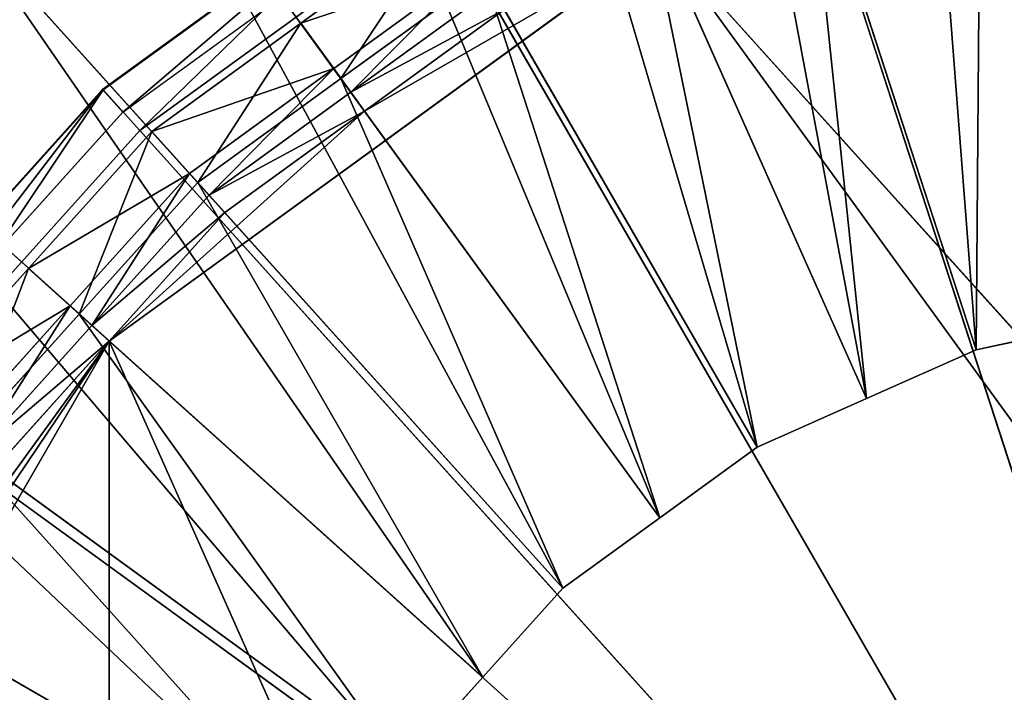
# Model space of a CAD drawing. Extents: x 0 to 22.9, y 0 to 20.5.
# Tile 215 of 233: x 16.177 to 17.229, y 15.761 to 16.48. Entities that reach past the tile are written whole.
import ezdxf

# ---------------------------------------------------------------- set-up
doc = ezdxf.new("R2010")
doc.units = 0
doc.header["$MEASUREMENT"] = 0
doc.layers.get('0').update_dxf_attribs({"color": 13, "linetype": 'CONTINUOUS'})
for name, color, linetype in [('CAST_IRON_-_PLATES_4', 27, 'CONTINUOUS'), ('GALVANIZED_METAL', 252, 'CONTINUOUS'), ('STAINLESS_STEEL', 251, 'CONTINUOUS')]:
    doc.layers.add(name, color=color, linetype=linetype)

# ---------------------------------------------------------------- blocks, each defined once
blk = doc.blocks.new('NGM5458UC_TRADECAD_DXF')
at = {"layer": 'CAST_IRON_-_PLATES_4', "color": 0}
for p, q in [((16.9906, 16.7571, 3.2708), (17.5786, 14.9475, 3.2708)), ((16.9906, 16.7571, 3.2708), (17.5786, 14.9475, 3.2708)), ((16.5977, 16.6465, 3.1492), (16.2659, 16.4054, 3.1492)), ((16.5977, 16.6465, 3.1492), (16.2659, 16.4054, 3.1492)), ((16.598, 16.646, 3.21), (16.2663, 16.405, 3.21)), ((16.598, 16.646, 3.21), (16.2663, 16.405, 3.21)), ((16.2876, 16.3813, 3.1492), (16.6139, 16.6184, 3.1492)), ((16.3055, 16.3615, 3.2708), (16.6273, 16.5953, 3.2708)), ((16.3055, 16.3615, 3.2708), (16.6273, 16.5953, 3.2708)), ((16.6273, 16.5953, 3.2708), (17.5786, 14.9475, 3.2708)), ((16.6273, 16.5953, 3.2708), (17.5786, 14.9475, 3.2708)), ((16.2659, 16.4054, 3.1492), (15.9915, 16.1006, 3.1492)), ((16.2659, 16.4054, 3.1492), (15.9915, 16.1006, 3.1492)), ((16.2663, 16.405, 3.21), (15.9919, 16.1003, 3.21)), ((16.2663, 16.405, 3.21), (15.9919, 16.1003, 3.21)), ((16.2876, 16.3813, 3.1492), (16.2659, 16.4054, 3.1492)), ((16.2876, 16.3813, 3.1492), (16.2659, 16.4054, 3.1492)), ((16.2659, 16.4054, 3.1492), (16.2663, 16.405, 3.21)), ((16.2659, 16.4054, 3.1492), (16.2663, 16.405, 3.21)), ((16.2663, 16.405, 3.21), (16.3055, 16.3615, 3.2708)), ((16.2663, 16.405, 3.21), (16.3055, 16.3615, 3.2708)), ((16.0177, 16.0816, 3.1492), (16.2876, 16.3813, 3.1492)), ((16.0393, 16.0659, 3.2708), (16.3055, 16.3615, 3.2708)), ((16.0393, 16.0659, 3.2708), (16.3055, 16.3615, 3.2708)), ((16.3055, 16.3615, 3.2708), (17.5786, 14.9475, 3.2708)), ((16.3055, 16.3615, 3.2708), (17.5786, 14.9475, 3.2708)), ((16.0393, 16.0659, 3.2708), (17.5786, 14.9475, 3.2708)), ((16.0393, 16.0659, 3.2708), (17.5786, 14.9475, 3.2708))]:
    blk.add_line(p, q, dxfattribs=at)
at = {"layer": 'STAINLESS_STEEL', "color": 0}
for p, q in [((17.1989, 16.1275, 2.3976), (16.9003, 17.0464, 2.3976)), ((17.1989, 16.1275, 2.3976), (16.9003, 17.0464, 2.3976)), ((17.0819, 16.0754, 2.3976), (16.691, 16.9532, 2.3976)), ((17.0819, 16.0754, 2.3976), (16.691, 16.9532, 2.3976)), ((16.9649, 16.0233, 2.3976), (16.4818, 16.86, 2.3976)), ((16.9649, 16.0233, 2.3976), (16.4818, 16.86, 2.3976)), ((16.8612, 15.948, 2.3976), (16.2964, 16.7254, 2.3976)), ((16.8612, 15.948, 2.3976), (16.2964, 16.7254, 2.3976)), ((17.0187, 16.6821, 2.5488), (17.1989, 16.1275, 2.5309)), ((17.0187, 16.6821, 2.5488), (17.1989, 16.1275, 2.5309)), ((16.846, 16.6052, 2.5488), (17.0819, 16.0754, 2.5309)), ((16.846, 16.6052, 2.5488), (17.0819, 16.0754, 2.5309)), ((16.7576, 15.8727, 2.3976), (16.1111, 16.5907, 2.3976)), ((16.7576, 15.8727, 2.3976), (16.1111, 16.5907, 2.3976)), ((16.4775, 16.4761, 2.6043), (16.6367, 16.5918, 2.6043)), ((16.4775, 16.4761, 2.6043), (16.6367, 16.5918, 2.6043)), ((16.8635, 16.5658, 3.143), (16.2729, 16.1367, 3.143)), ((16.8635, 16.5658, 3.143), (16.2729, 16.1367, 3.143)), ((19.0979, 14.0842, 3.143), (16.8635, 16.5658, 3.143)), ((19.0979, 14.0842, 3.143), (16.8635, 16.5658, 3.143)), ((16.5127, 16.4277, 2.9088), (16.6668, 16.5396, 2.9088)), ((16.5127, 16.4277, 2.9088), (16.6668, 16.5396, 2.9088)), ((16.5204, 16.4172, 2.5488), (16.6733, 16.5283, 2.5488)), ((16.5204, 16.4172, 2.5488), (16.6733, 16.5283, 2.5488)), ((16.6733, 16.5283, 2.5488), (16.9649, 16.0233, 2.5309)), ((16.6733, 16.5283, 2.5488), (16.9649, 16.0233, 2.5309)), ((16.6824, 16.5125, 2.9088), (16.531, 16.4025, 2.9088)), ((16.6824, 16.5125, 2.9088), (16.531, 16.4025, 2.9088)), ((16.6824, 16.5125, 2.9767), (16.531, 16.4025, 2.9767)), ((16.6824, 16.5125, 2.9767), (16.531, 16.4025, 2.9767)), ((16.695, 16.4908, 3.143), (16.5457, 16.3823, 3.143)), ((16.695, 16.4908, 3.143), (16.5457, 16.3823, 3.143)), ((16.3184, 16.3605, 2.6043), (16.4775, 16.4761, 2.6043)), ((16.3184, 16.3605, 2.6043), (16.4775, 16.4761, 2.6043)), ((16.4775, 16.4761, 2.6043), (16.5127, 16.4277, 2.9088)), ((16.4775, 16.4761, 2.6043), (16.5127, 16.4277, 2.9088)), ((16.5204, 16.4172, 2.5488), (16.4775, 16.4761, 2.6043)), ((16.5204, 16.4172, 2.5488), (16.4775, 16.4761, 2.6043)), ((16.6719, 15.7775, 2.3976), (15.9578, 16.4205, 2.3976)), ((16.6719, 15.7775, 2.3976), (15.9578, 16.4205, 2.3976)), ((16.3587, 16.3158, 2.9088), (16.5127, 16.4277, 2.9088)), ((16.3587, 16.3158, 2.9088), (16.5127, 16.4277, 2.9088)), ((16.5127, 16.4277, 2.9088), (16.531, 16.4025, 2.9088)), ((16.5127, 16.4277, 2.9088), (16.531, 16.4025, 2.9088)), ((16.3674, 16.306, 2.5488), (16.5204, 16.4172, 2.5488)), ((16.3674, 16.306, 2.5488), (16.5204, 16.4172, 2.5488)), ((16.5204, 16.4172, 2.5488), (16.8612, 15.948, 2.5309)), ((16.5204, 16.4172, 2.5488), (16.8612, 15.948, 2.5309)), ((16.531, 16.4025, 2.9088), (16.3796, 16.2925, 2.9088)), ((16.531, 16.4025, 2.9088), (16.3796, 16.2925, 2.9088)), ((16.531, 16.4025, 2.9767), (16.3796, 16.2925, 2.9767)), ((16.531, 16.4025, 2.9767), (16.3796, 16.2925, 2.9767)), ((16.531, 16.4025, 2.9088), (16.531, 16.4025, 2.9767)), ((16.531, 16.4025, 2.9088), (16.531, 16.4025, 2.9767)), ((16.531, 16.4025, 2.9767), (16.5457, 16.3823, 3.143)), ((16.531, 16.4025, 2.9767), (16.5457, 16.3823, 3.143)), ((16.2729, 16.1367, 3.143), (16.5457, 16.3823, 3.143)), ((16.2729, 16.1367, 3.143), (16.5457, 16.3823, 3.143)), ((16.5457, 16.3823, 3.143), (16.3964, 16.2739, 3.143)), ((16.5457, 16.3823, 3.143), (16.3964, 16.2739, 3.143)), ((16.1868, 16.2143, 2.6043), (16.3184, 16.3605, 2.6043)), ((16.1868, 16.2143, 2.6043), (16.3184, 16.3605, 2.6043)), ((16.3184, 16.3605, 2.6043), (16.3587, 16.3158, 2.9088)), ((16.3184, 16.3605, 2.6043), (16.3587, 16.3158, 2.9088)), ((16.3674, 16.306, 2.5488), (16.3184, 16.3605, 2.6043)), ((16.3674, 16.306, 2.5488), (16.3184, 16.3605, 2.6043)), ((16.2313, 16.1743, 2.9088), (16.3587, 16.3158, 2.9088)), ((16.2313, 16.1743, 2.9088), (16.3587, 16.3158, 2.9088)), ((16.3587, 16.3158, 2.9088), (16.3796, 16.2925, 2.9088)), ((16.3587, 16.3158, 2.9088), (16.3796, 16.2925, 2.9088)), ((16.3674, 16.306, 2.5488), (16.2409, 16.1656, 2.5488)), ((16.3674, 16.306, 2.5488), (16.2409, 16.1656, 2.5488)), ((16.7576, 15.8727, 2.5309), (16.3674, 16.306, 2.5488)), ((16.7576, 15.8727, 2.5309), (16.3674, 16.306, 2.5488)), ((16.2544, 16.1534, 2.9088), (16.3796, 16.2925, 2.9088)), ((16.3796, 16.2925, 2.9767), (16.2544, 16.1534, 2.9767)), ((16.2544, 16.1534, 2.9088), (16.3796, 16.2925, 2.9088)), ((16.3796, 16.2925, 2.9767), (16.2544, 16.1534, 2.9767)), ((16.3796, 16.2925, 2.9088), (16.3796, 16.2925, 2.9767)), ((16.3796, 16.2925, 2.9088), (16.3796, 16.2925, 2.9767)), ((16.3796, 16.2925, 2.9767), (16.3964, 16.2739, 3.143)), ((16.3796, 16.2925, 2.9767), (16.3964, 16.2739, 3.143)), ((16.3964, 16.2739, 3.143), (16.2729, 16.1367, 3.143)), ((16.3964, 16.2739, 3.143), (16.2729, 16.1367, 3.143)), ((16.5862, 15.6823, 2.3976), (15.8045, 16.2502, 2.3976)), ((16.5862, 15.6823, 2.3976), (15.8045, 16.2502, 2.3976)), ((16.0551, 16.0682, 2.6043), (16.1868, 16.2143, 2.6043)), ((16.0551, 16.0682, 2.6043), (16.1868, 16.2143, 2.6043)), ((16.1868, 16.2143, 2.6043), (16.2313, 16.1743, 2.9088)), ((16.1868, 16.2143, 2.6043), (16.2313, 16.1743, 2.9088)), ((16.2409, 16.1656, 2.5488), (16.1868, 16.2143, 2.6043)), ((16.2409, 16.1656, 2.5488), (16.1868, 16.2143, 2.6043)), ((16.1038, 16.0328, 2.9088), (16.2313, 16.1743, 2.9088)), ((16.1038, 16.0328, 2.9088), (16.2313, 16.1743, 2.9088)), ((16.2409, 16.1656, 2.5488), (16.1144, 16.0251, 2.5488)), ((16.2409, 16.1656, 2.5488), (16.1144, 16.0251, 2.5488)), ((16.2313, 16.1743, 2.9088), (16.2544, 16.1534, 2.9088)), ((16.2313, 16.1743, 2.9088), (16.2544, 16.1534, 2.9088)), ((16.6719, 15.7775, 2.5309), (16.2409, 16.1656, 2.5488)), ((16.6719, 15.7775, 2.5309), (16.2409, 16.1656, 2.5488)), ((16.1292, 16.0143, 2.9088), (16.2544, 16.1534, 2.9088)), ((16.2544, 16.1534, 2.9767), (16.1292, 16.0143, 2.9767)), ((16.1292, 16.0143, 2.9088), (16.2544, 16.1534, 2.9088)), ((16.2544, 16.1534, 2.9767), (16.1292, 16.0143, 2.9767)), ((16.2544, 16.1534, 2.9088), (16.2544, 16.1534, 2.9767)), ((16.2544, 16.1534, 2.9088), (16.2544, 16.1534, 2.9767)), ((16.2544, 16.1534, 2.9767), (16.2729, 16.1367, 3.143)), ((16.2544, 16.1534, 2.9767), (16.2729, 16.1367, 3.143)), ((17.3242, 16.1541, 2.3976), (17.1989, 16.1275, 2.3976)), ((17.1989, 16.1275, 2.5309), (17.3242, 16.1541, 2.5309)), ((17.3242, 16.1541, 2.3976), (17.1989, 16.1275, 2.3976)), ((17.1989, 16.1275, 2.5309), (17.3242, 16.1541, 2.5309)), ((16.2729, 16.1367, 3.143), (15.9079, 15.5045, 3.143)), ((16.2729, 16.1367, 3.143), (15.9079, 15.5045, 3.143)), ((16.2729, 16.1367, 3.143), (16.0572, 15.8398, 3.143)), ((16.2729, 16.1367, 3.143), (16.0572, 15.8398, 3.143)), ((16.2729, 16.1367, 3.143), (16.1495, 15.9996, 3.143)), ((16.2729, 16.1367, 3.143), (16.1495, 15.9996, 3.143)), ((17.5776, 13.2065, 3.143), (16.2729, 16.1367, 3.143)), ((16.2729, 16.1367, 3.143), (18.8822, 13.7873, 3.143)), ((16.2729, 13.7873, 3.143), (16.2729, 16.1367, 3.143)), ((17.5776, 13.2065, 3.143), (16.2729, 16.1367, 3.143)), ((16.2729, 13.7873, 3.143), (16.2729, 16.1367, 3.143)), ((16.2729, 16.1367, 3.143), (18.8822, 13.7873, 3.143)), ((17.1989, 16.1275, 2.3976), (17.0819, 16.0754, 2.3976)), ((17.0819, 16.0754, 2.5309), (17.1989, 16.1275, 2.5309)), ((17.1989, 16.1275, 2.3976), (17.0819, 16.0754, 2.3976)), ((17.0819, 16.0754, 2.5309), (17.1989, 16.1275, 2.5309)), ((17.1989, 16.1275, 2.5309), (17.1989, 16.1275, 2.3976)), ((17.1989, 16.1275, 2.5309), (17.1989, 16.1275, 2.3976)), ((16.9649, 16.0233, 2.3976), (17.0819, 16.0754, 2.3976)), ((17.0819, 16.0754, 2.5309), (16.9649, 16.0233, 2.5309)), ((16.9649, 16.0233, 2.3976), (17.0819, 16.0754, 2.3976)), ((17.0819, 16.0754, 2.5309), (16.9649, 16.0233, 2.5309)), ((17.0819, 16.0754, 2.3976), (17.0819, 16.0754, 2.5309)), ((17.0819, 16.0754, 2.3976), (17.0819, 16.0754, 2.5309)), ((16.5221, 15.5714, 2.3976), (15.69, 16.0518, 2.3976)), ((16.5221, 15.5714, 2.3976), (15.69, 16.0518, 2.3976)), ((16.5862, 15.6823, 2.5309), (16.1144, 16.0251, 2.5488)), ((16.5862, 15.6823, 2.5309), (16.1144, 16.0251, 2.5488)), ((16.8612, 15.948, 2.3976), (16.9649, 16.0233, 2.3976)), ((16.9649, 16.0233, 2.5309), (16.8612, 15.948, 2.5309)), ((16.8612, 15.948, 2.3976), (16.9649, 16.0233, 2.3976)), ((16.9649, 16.0233, 2.5309), (16.8612, 15.948, 2.5309)), ((16.9649, 16.0233, 2.5309), (16.9649, 16.0233, 2.3976)), ((16.9649, 16.0233, 2.5309), (16.9649, 16.0233, 2.3976)), ((16.7576, 15.8727, 2.3976), (16.8612, 15.948, 2.3976)), ((16.8612, 15.948, 2.5309), (16.7576, 15.8727, 2.5309)), ((16.7576, 15.8727, 2.3976), (16.8612, 15.948, 2.3976)), ((16.8612, 15.948, 2.5309), (16.7576, 15.8727, 2.5309)), ((16.8612, 15.948, 2.5309), (16.8612, 15.948, 2.3976)), ((16.8612, 15.948, 2.5309), (16.8612, 15.948, 2.3976)), ((16.6719, 15.7775, 2.3976), (16.7576, 15.8727, 2.3976)), ((16.7576, 15.8727, 2.5309), (16.6719, 15.7775, 2.5309)), ((16.6719, 15.7775, 2.3976), (16.7576, 15.8727, 2.3976)), ((16.7576, 15.8727, 2.5309), (16.6719, 15.7775, 2.5309)), ((16.7576, 15.8727, 2.5309), (16.7576, 15.8727, 2.3976)), ((16.7576, 15.8727, 2.5309), (16.7576, 15.8727, 2.3976)), ((16.5221, 15.5714, 2.5309), (16.0199, 15.8613, 2.5488)), ((16.5221, 15.5714, 2.5309), (16.0199, 15.8613, 2.5488)), ((16.5862, 15.6823, 2.3976), (16.6719, 15.7775, 2.3976)), ((16.6719, 15.7775, 2.5309), (16.5862, 15.6823, 2.5309)), ((16.5862, 15.6823, 2.3976), (16.6719, 15.7775, 2.3976)), ((16.6719, 15.7775, 2.5309), (16.5862, 15.6823, 2.5309)), ((16.6719, 15.7775, 2.5309), (16.6719, 15.7775, 2.3976)), ((16.6719, 15.7775, 2.5309), (16.6719, 15.7775, 2.3976))]:
    blk.add_line(p, q, dxfattribs=at)
at = {"layer": 'CAST_IRON_-_PLATES_4', "color": 0}
mesh = blk.add_polyface(dxfattribs=at)
corners = [(17.5786, 14.9475, 3.2708), (16.9906, 16.7571, 3.2708), (17.3797, 16.8398, 3.2708)]
mesh.append_faces([[corners[k] for k in face] for face in [(0, 1, 2)]], dxfattribs={"color": 0})
mesh = blk.add_polyface(dxfattribs=at)
corners = [(17.5786, 14.9475, 3.2708), (16.6273, 16.5953, 3.2708), (16.9906, 16.7571, 3.2708)]
mesh.append_faces([[corners[k] for k in face] for face in [(0, 1, 2)]], dxfattribs={"color": 0})
mesh = blk.add_polyface(dxfattribs=at)
corners = [(16.2876, 16.3813, 3.1492), (16.5977, 16.6465, 3.1492), (16.2659, 16.4054, 3.1492), (16.6139, 16.6184, 3.1492)]
mesh.append_faces([[corners[k] for k in face] for face in [(0, 1, 2), (1, 0, 3)]], dxfattribs={"vtx0": -1, "color": 0})
mesh = blk.add_polyface(dxfattribs=at)
corners = [(16.598, 16.646, 3.21), (16.2659, 16.4054, 3.1492), (16.5977, 16.6465, 3.1492), (16.2663, 16.405, 3.21)]
mesh.append_faces([[corners[k] for k in face] for face in [(0, 1, 2), (1, 0, 3)]], dxfattribs={"vtx0": -1, "color": 0})
mesh = blk.add_polyface(dxfattribs=at)
corners = [(16.598, 16.646, 3.21), (16.3055, 16.3615, 3.2708), (16.2663, 16.405, 3.21), (16.6273, 16.5953, 3.2708)]
mesh.append_faces([[corners[k] for k in face] for face in [(0, 1, 2), (1, 0, 3)]], dxfattribs={"vtx0": -1, "color": 0})
mesh = blk.add_polyface(dxfattribs=at)
corners = [(17.5786, 14.9475, 3.2708), (16.3055, 16.3615, 3.2708), (16.6273, 16.5953, 3.2708)]
mesh.append_faces([[corners[k] for k in face] for face in [(0, 1, 2)]], dxfattribs={"color": 0})
mesh = blk.add_polyface(dxfattribs=at)
corners = [(16.0177, 16.0816, 3.1492), (16.2659, 16.4054, 3.1492), (15.9915, 16.1006, 3.1492), (16.2876, 16.3813, 3.1492)]
mesh.append_faces([[corners[k] for k in face] for face in [(0, 1, 2), (1, 0, 3)]], dxfattribs={"vtx0": -1, "color": 0})
mesh = blk.add_polyface(dxfattribs=at)
corners = [(15.9915, 16.1006, 3.1492), (16.2663, 16.405, 3.21), (15.9919, 16.1003, 3.21), (16.2659, 16.4054, 3.1492)]
mesh.append_faces([[corners[k] for k in face] for face in [(0, 1, 2), (1, 0, 3)]], dxfattribs={"vtx0": -1, "color": 0})
mesh = blk.add_polyface(dxfattribs=at)
corners = [(16.2663, 16.405, 3.21), (16.0393, 16.0659, 3.2708), (15.9919, 16.1003, 3.21), (16.3055, 16.3615, 3.2708)]
mesh.append_faces([[corners[k] for k in face] for face in [(0, 1, 2), (1, 0, 3)]], dxfattribs={"vtx0": -1, "color": 0})
mesh = blk.add_polyface(dxfattribs=at)
corners = [(17.5786, 14.9475, 3.2708), (16.0393, 16.0659, 3.2708), (16.3055, 16.3615, 3.2708)]
mesh.append_faces([[corners[k] for k in face] for face in [(0, 1, 2)]], dxfattribs={"color": 0})
mesh = blk.add_polyface(dxfattribs=at)
corners = [(17.5786, 14.9475, 3.2708), (15.8404, 15.7214, 3.2708), (16.0393, 16.0659, 3.2708)]
mesh.append_faces([[corners[k] for k in face] for face in [(0, 1, 2)]], dxfattribs={"color": 0})
at = {"layer": 'GALVANIZED_METAL', "color": 0}
mesh = blk.add_polyface(dxfattribs=at)
corners = [(22.2899, 0.579), (0.6671, 18.884), (0.6671, 0.9145), (22.2899, 18.884)]
mesh.append_faces([[corners[k] for k in face] for face in [(0, 1, 2), (1, 0, 3)]], dxfattribs={"vtx0": -1, "color": 0})
at = {"layer": 'STAINLESS_STEEL', "color": 0}
mesh = blk.add_polyface(dxfattribs=at)
corners = [(21.6292, 19.3988, 1.9807), (11.9903, 4.6529, 1.9807), (11.9903, 19.3993, 1.9807), (12.5652, 4.0947, 1.9807)]
mesh.append_faces([[corners[k] for k in face] for face in [(0, 1, 2), (1, 0, 3)]], dxfattribs={"vtx0": -1, "color": 0})
mesh = blk.add_polyface(dxfattribs=at)
corners = [(21.6292, 4.0947, 1.9807), (12.5652, 4.0947, 1.9807), (21.6292, 19.3988, 1.9807)]
mesh.append_faces([[corners[k] for k in face] for face in [(0, 1, 2)]], dxfattribs={"color": 0})
mesh = blk.add_polyface(dxfattribs=at)
corners = [(17.3485, 17.1416, 2.3976), (17.3242, 16.1541, 2.3976), (17.1244, 17.094, 2.3976), (17.4495, 16.1808, 2.3976)]
mesh.append_faces([[corners[k] for k in face] for face in [(0, 1, 2), (1, 0, 3)]], dxfattribs={"vtx0": -1, "color": 0})
mesh = blk.add_polyface(dxfattribs=at)
corners = [(17.1244, 17.094, 2.3976), (17.1989, 16.1275, 2.3976), (16.9003, 17.0464, 2.3976), (17.3242, 16.1541, 2.3976)]
mesh.append_faces([[corners[k] for k in face] for face in [(0, 1, 2), (1, 0, 3)]], dxfattribs={"vtx0": -1, "color": 0})
mesh = blk.add_polyface(dxfattribs=at)
corners = [(16.9003, 17.0464, 2.3976), (17.0819, 16.0754, 2.3976), (16.691, 16.9532, 2.3976), (17.1989, 16.1275, 2.3976)]
mesh.append_faces([[corners[k] for k in face] for face in [(0, 1, 2), (1, 0, 3)]], dxfattribs={"vtx0": -1, "color": 0})
mesh = blk.add_polyface(dxfattribs=at)
corners = [(16.691, 16.9532, 2.3976), (16.9649, 16.0233, 2.3976), (16.4818, 16.86, 2.3976), (17.0819, 16.0754, 2.3976)]
mesh.append_faces([[corners[k] for k in face] for face in [(0, 1, 2), (1, 0, 3)]], dxfattribs={"vtx0": -1, "color": 0})
mesh = blk.add_polyface(dxfattribs=at)
corners = [(16.4818, 16.86, 2.3976), (16.8612, 15.948, 2.3976), (16.2964, 16.7254, 2.3976), (16.9649, 16.0233, 2.3976)]
mesh.append_faces([[corners[k] for k in face] for face in [(0, 1, 2), (1, 0, 3)]], dxfattribs={"vtx0": -1, "color": 0})
mesh = blk.add_polyface(dxfattribs=at)
corners = [(17.3242, 16.1541, 2.5309), (17.3885, 16.7607, 2.5488), (17.2036, 16.7214, 2.5488), (17.4495, 16.1808, 2.5309)]
mesh.append_faces([[corners[k] for k in face] for face in [(0, 1, 2), (1, 0, 3)]], dxfattribs={"vtx0": -1, "color": 0})
mesh = blk.add_polyface(dxfattribs=at)
corners = [(16.2964, 16.7254, 2.3976), (16.7576, 15.8727, 2.3976), (16.1111, 16.5907, 2.3976), (16.8612, 15.948, 2.3976)]
mesh.append_faces([[corners[k] for k in face] for face in [(0, 1, 2), (1, 0, 3)]], dxfattribs={"vtx0": -1, "color": 0})
mesh = blk.add_polyface(dxfattribs=at)
corners = [(17.5776, 16.7176, 3.143), (19.0979, 14.0842, 3.143), (16.8635, 16.5658, 3.143), (18.2916, 16.5658, 3.143)]
mesh.append_faces([[corners[k] for k in face] for face in [(0, 1, 2), (1, 0, 3)]], dxfattribs={"vtx0": -1, "color": 0})
mesh = blk.add_polyface(dxfattribs=at)
corners = [(17.1989, 16.1275, 2.5309), (17.2036, 16.7214, 2.5488), (17.0187, 16.6821, 2.5488), (17.3242, 16.1541, 2.5309)]
mesh.append_faces([[corners[k] for k in face] for face in [(0, 1, 2), (1, 0, 3)]], dxfattribs={"vtx0": -1, "color": 0})
mesh = blk.add_polyface(dxfattribs=at)
corners = [(17.0819, 16.0754, 2.5309), (17.0187, 16.6821, 2.5488), (16.846, 16.6052, 2.5488), (17.1989, 16.1275, 2.5309)]
mesh.append_faces([[corners[k] for k in face] for face in [(0, 1, 2), (1, 0, 3)]], dxfattribs={"vtx0": -1, "color": 0})
mesh = blk.add_polyface(dxfattribs=at)
corners = [(16.9649, 16.0233, 2.5309), (16.846, 16.6052, 2.5488), (16.6733, 16.5283, 2.5488), (17.0819, 16.0754, 2.5309)]
mesh.append_faces([[corners[k] for k in face] for face in [(0, 1, 2), (1, 0, 3)]], dxfattribs={"vtx0": -1, "color": 0})
mesh = blk.add_polyface(dxfattribs=at)
corners = [(16.1111, 16.5907, 2.3976), (16.6719, 15.7775, 2.3976), (15.9578, 16.4205, 2.3976), (16.7576, 15.8727, 2.3976)]
mesh.append_faces([[corners[k] for k in face] for face in [(0, 1, 2), (1, 0, 3)]], dxfattribs={"vtx0": -1, "color": 0})
mesh = blk.add_polyface(dxfattribs=at)
corners = [(16.6668, 16.5396, 2.9088), (16.4775, 16.4761, 2.6043), (16.6367, 16.5918, 2.6043), (16.5127, 16.4277, 2.9088)]
mesh.append_faces([[corners[k] for k in face] for face in [(0, 1, 2), (1, 0, 3)]], dxfattribs={"vtx0": -1, "color": 0})
mesh = blk.add_polyface(dxfattribs=at)
corners = [(16.5204, 16.4172, 2.5488), (16.6367, 16.5918, 2.6043), (16.4775, 16.4761, 2.6043), (16.6733, 16.5283, 2.5488)]
mesh.append_faces([[corners[k] for k in face] for face in [(0, 1, 2), (1, 0, 3)]], dxfattribs={"vtx0": -1, "color": 0})
mesh = blk.add_polyface(dxfattribs=at)
corners = [(16.5457, 16.3823, 3.143), (16.8635, 16.5658, 3.143), (16.2729, 16.1367, 3.143), (16.695, 16.4908, 3.143)]
mesh.append_faces([[corners[k] for k in face] for face in [(0, 1, 2), (1, 0, 3)]], dxfattribs={"vtx0": -1, "color": 0})
mesh = blk.add_polyface(dxfattribs=at)
corners = [(16.8635, 16.5658, 3.143), (18.8822, 13.7873, 3.143), (16.2729, 16.1367, 3.143), (19.0979, 14.0842, 3.143)]
mesh.append_faces([[corners[k] for k in face] for face in [(0, 1, 2), (1, 0, 3)]], dxfattribs={"vtx0": -1, "color": 0})
mesh = blk.add_polyface(dxfattribs=at)
corners = [(16.6668, 16.5396, 2.9088), (16.531, 16.4025, 2.9088), (16.5127, 16.4277, 2.9088), (16.6824, 16.5125, 2.9088)]
mesh.append_faces([[corners[k] for k in face] for face in [(0, 1, 2), (1, 0, 3)]], dxfattribs={"vtx0": -1, "color": 0})
mesh = blk.add_polyface(dxfattribs=at)
corners = [(16.8612, 15.948, 2.5309), (16.6733, 16.5283, 2.5488), (16.5204, 16.4172, 2.5488), (16.9649, 16.0233, 2.5309)]
mesh.append_faces([[corners[k] for k in face] for face in [(0, 1, 2), (1, 0, 3)]], dxfattribs={"vtx0": -1, "color": 0})
mesh = blk.add_polyface(dxfattribs=at)
corners = [(16.6824, 16.5125, 2.9767), (16.531, 16.4025, 2.9088), (16.6824, 16.5125, 2.9088), (16.531, 16.4025, 2.9767)]
mesh.append_faces([[corners[k] for k in face] for face in [(0, 1, 2), (1, 0, 3)]], dxfattribs={"vtx0": -1, "color": 0})
mesh = blk.add_polyface(dxfattribs=at)
corners = [(16.695, 16.4908, 3.143), (16.531, 16.4025, 2.9767), (16.6824, 16.5125, 2.9767), (16.5457, 16.3823, 3.143)]
mesh.append_faces([[corners[k] for k in face] for face in [(0, 1, 2), (1, 0, 3)]], dxfattribs={"vtx0": -1, "color": 0})
mesh = blk.add_polyface(dxfattribs=at)
corners = [(16.5127, 16.4277, 2.9088), (16.3184, 16.3605, 2.6043), (16.4775, 16.4761, 2.6043), (16.3587, 16.3158, 2.9088)]
mesh.append_faces([[corners[k] for k in face] for face in [(0, 1, 2), (1, 0, 3)]], dxfattribs={"vtx0": -1, "color": 0})
mesh = blk.add_polyface(dxfattribs=at)
corners = [(16.3674, 16.306, 2.5488), (16.4775, 16.4761, 2.6043), (16.3184, 16.3605, 2.6043), (16.5204, 16.4172, 2.5488)]
mesh.append_faces([[corners[k] for k in face] for face in [(0, 1, 2), (1, 0, 3)]], dxfattribs={"vtx0": -1, "color": 0})
mesh = blk.add_polyface(dxfattribs=at)
corners = [(15.9578, 16.4205, 2.3976), (16.5862, 15.6823, 2.3976), (15.8045, 16.2502, 2.3976), (16.6719, 15.7775, 2.3976)]
mesh.append_faces([[corners[k] for k in face] for face in [(0, 1, 2), (1, 0, 3)]], dxfattribs={"vtx0": -1, "color": 0})
mesh = blk.add_polyface(dxfattribs=at)
corners = [(16.5127, 16.4277, 2.9088), (16.3796, 16.2925, 2.9088), (16.3587, 16.3158, 2.9088), (16.531, 16.4025, 2.9088)]
mesh.append_faces([[corners[k] for k in face] for face in [(0, 1, 2), (1, 0, 3)]], dxfattribs={"vtx0": -1, "color": 0})
mesh = blk.add_polyface(dxfattribs=at)
corners = [(16.7576, 15.8727, 2.5309), (16.5204, 16.4172, 2.5488), (16.3674, 16.306, 2.5488), (16.8612, 15.948, 2.5309)]
mesh.append_faces([[corners[k] for k in face] for face in [(0, 1, 2), (1, 0, 3)]], dxfattribs={"vtx0": -1, "color": 0})
mesh = blk.add_polyface(dxfattribs=at)
corners = [(16.531, 16.4025, 2.9767), (16.3796, 16.2925, 2.9088), (16.531, 16.4025, 2.9088), (16.3796, 16.2925, 2.9767)]
mesh.append_faces([[corners[k] for k in face] for face in [(0, 1, 2), (1, 0, 3)]], dxfattribs={"vtx0": -1, "color": 0})
mesh = blk.add_polyface(dxfattribs=at)
corners = [(16.5457, 16.3823, 3.143), (16.3796, 16.2925, 2.9767), (16.531, 16.4025, 2.9767), (16.3964, 16.2739, 3.143)]
mesh.append_faces([[corners[k] for k in face] for face in [(0, 1, 2), (1, 0, 3)]], dxfattribs={"vtx0": -1, "color": 0})
mesh = blk.add_polyface(dxfattribs=at)
corners = [(16.5457, 16.3823, 3.143), (16.2729, 16.1367, 3.143), (16.3964, 16.2739, 3.143)]
mesh.append_faces([[corners[k] for k in face] for face in [(0, 1, 2)]], dxfattribs={"color": 0})
mesh = blk.add_polyface(dxfattribs=at)
corners = [(16.1868, 16.2143, 2.6043), (16.3587, 16.3158, 2.9088), (16.2313, 16.1743, 2.9088), (16.3184, 16.3605, 2.6043)]
mesh.append_faces([[corners[k] for k in face] for face in [(0, 1, 2), (1, 0, 3)]], dxfattribs={"vtx0": -1, "color": 0})
mesh = blk.add_polyface(dxfattribs=at)
corners = [(16.2409, 16.1656, 2.5488), (16.3184, 16.3605, 2.6043), (16.1868, 16.2143, 2.6043), (16.3674, 16.306, 2.5488)]
mesh.append_faces([[corners[k] for k in face] for face in [(0, 1, 2), (1, 0, 3)]], dxfattribs={"vtx0": -1, "color": 0})
mesh = blk.add_polyface(dxfattribs=at)
corners = [(16.3587, 16.3158, 2.9088), (16.2544, 16.1534, 2.9088), (16.2313, 16.1743, 2.9088), (16.3796, 16.2925, 2.9088)]
mesh.append_faces([[corners[k] for k in face] for face in [(0, 1, 2), (1, 0, 3)]], dxfattribs={"vtx0": -1, "color": 0})
mesh = blk.add_polyface(dxfattribs=at)
corners = [(16.6719, 15.7775, 2.5309), (16.3674, 16.306, 2.5488), (16.2409, 16.1656, 2.5488), (16.7576, 15.8727, 2.5309)]
mesh.append_faces([[corners[k] for k in face] for face in [(0, 1, 2), (1, 0, 3)]], dxfattribs={"vtx0": -1, "color": 0})
mesh = blk.add_polyface(dxfattribs=at)
corners = [(16.3796, 16.2925, 2.9088), (16.2544, 16.1534, 2.9767), (16.2544, 16.1534, 2.9088), (16.3796, 16.2925, 2.9767)]
mesh.append_faces([[corners[k] for k in face] for face in [(0, 1, 2), (1, 0, 3)]], dxfattribs={"vtx0": -1, "color": 0})
mesh = blk.add_polyface(dxfattribs=at)
corners = [(16.2544, 16.1534, 2.9767), (16.3964, 16.2739, 3.143), (16.2729, 16.1367, 3.143), (16.3796, 16.2925, 2.9767)]
mesh.append_faces([[corners[k] for k in face] for face in [(0, 1, 2), (1, 0, 3)]], dxfattribs={"vtx0": -1, "color": 0})
mesh = blk.add_polyface(dxfattribs=at)
corners = [(15.8045, 16.2502, 2.3976), (16.5221, 15.5714, 2.3976), (15.69, 16.0518, 2.3976), (16.5862, 15.6823, 2.3976)]
mesh.append_faces([[corners[k] for k in face] for face in [(0, 1, 2), (1, 0, 3)]], dxfattribs={"vtx0": -1, "color": 0})
mesh = blk.add_polyface(dxfattribs=at)
corners = [(16.0551, 16.0682, 2.6043), (16.2313, 16.1743, 2.9088), (16.1038, 16.0328, 2.9088), (16.1868, 16.2143, 2.6043)]
mesh.append_faces([[corners[k] for k in face] for face in [(0, 1, 2), (1, 0, 3)]], dxfattribs={"vtx0": -1, "color": 0})
mesh = blk.add_polyface(dxfattribs=at)
corners = [(16.1144, 16.0251, 2.5488), (16.1868, 16.2143, 2.6043), (16.0551, 16.0682, 2.6043), (16.2409, 16.1656, 2.5488)]
mesh.append_faces([[corners[k] for k in face] for face in [(0, 1, 2), (1, 0, 3)]], dxfattribs={"vtx0": -1, "color": 0})
mesh = blk.add_polyface(dxfattribs=at)
corners = [(16.2313, 16.1743, 2.9088), (16.1292, 16.0143, 2.9088), (16.1038, 16.0328, 2.9088), (16.2544, 16.1534, 2.9088)]
mesh.append_faces([[corners[k] for k in face] for face in [(0, 1, 2), (1, 0, 3)]], dxfattribs={"vtx0": -1, "color": 0})
mesh = blk.add_polyface(dxfattribs=at)
corners = [(16.5862, 15.6823, 2.5309), (16.2409, 16.1656, 2.5488), (16.1144, 16.0251, 2.5488), (16.6719, 15.7775, 2.5309)]
mesh.append_faces([[corners[k] for k in face] for face in [(0, 1, 2), (1, 0, 3)]], dxfattribs={"vtx0": -1, "color": 0})
mesh = blk.add_polyface(dxfattribs=at)
corners = [(16.2544, 16.1534, 2.9088), (16.1292, 16.0143, 2.9767), (16.1292, 16.0143, 2.9088), (16.2544, 16.1534, 2.9767)]
mesh.append_faces([[corners[k] for k in face] for face in [(0, 1, 2), (1, 0, 3)]], dxfattribs={"vtx0": -1, "color": 0})
mesh = blk.add_polyface(dxfattribs=at)
corners = [(16.1292, 16.0143, 2.9767), (16.2729, 16.1367, 3.143), (16.1495, 15.9996, 3.143), (16.2544, 16.1534, 2.9767)]
mesh.append_faces([[corners[k] for k in face] for face in [(0, 1, 2), (1, 0, 3)]], dxfattribs={"vtx0": -1, "color": 0})
mesh = blk.add_polyface(dxfattribs=at)
corners = [(17.3242, 16.1541, 2.5309), (17.1989, 16.1275, 2.3976), (17.3242, 16.1541, 2.3976), (17.1989, 16.1275, 2.5309)]
mesh.append_faces([[corners[k] for k in face] for face in [(0, 1, 2), (1, 0, 3)]], dxfattribs={"vtx0": -1, "color": 0})
mesh = blk.add_polyface(dxfattribs=at)
corners = [(15.9079, 15.5045, 3.143), (16.2729, 13.7873, 3.143), (15.8316, 14.7785, 3.143), (16.2729, 16.1367, 3.143)]
mesh.append_faces([[corners[k] for k in face] for face in [(0, 1, 2), (1, 0, 3)]], dxfattribs={"vtx0": -1, "color": 0})
mesh = blk.add_polyface(dxfattribs=at)
corners = [(15.965, 15.68, 3.143), (16.2729, 16.1367, 3.143), (15.9079, 15.5045, 3.143), (16.0572, 15.8398, 3.143)]
mesh.append_faces([[corners[k] for k in face] for face in [(0, 1, 2), (1, 0, 3)]], dxfattribs={"vtx0": -1, "color": 0})
mesh = blk.add_polyface(dxfattribs=at)
corners = [(16.2729, 16.1367, 3.143), (16.0572, 15.8398, 3.143), (16.1495, 15.9996, 3.143)]
mesh.append_faces([[corners[k] for k in face] for face in [(0, 1, 2)]], dxfattribs={"color": 0})
mesh = blk.add_polyface(dxfattribs=at)
corners = [(18.8822, 13.7873, 3.143), (17.5776, 13.2065, 3.143), (16.2729, 16.1367, 3.143), (18.2916, 13.3582, 3.143)]
mesh.append_faces([[corners[k] for k in face] for face in [(0, 1, 2), (1, 0, 3)]], dxfattribs={"vtx0": -1, "color": 0})
mesh = blk.add_polyface(dxfattribs=at)
corners = [(17.5776, 13.2065, 3.143), (16.2729, 13.7873, 3.143), (16.2729, 16.1367, 3.143), (16.8635, 13.3582, 3.143)]
mesh.append_faces([[corners[k] for k in face] for face in [(0, 1, 2), (1, 0, 3)]], dxfattribs={"vtx0": -1, "color": 0})
mesh = blk.add_polyface(dxfattribs=at)
corners = [(17.1989, 16.1275, 2.5309), (17.0819, 16.0754, 2.3976), (17.1989, 16.1275, 2.3976), (17.0819, 16.0754, 2.5309)]
mesh.append_faces([[corners[k] for k in face] for face in [(0, 1, 2), (1, 0, 3)]], dxfattribs={"vtx0": -1, "color": 0})
mesh = blk.add_polyface(dxfattribs=at)
corners = [(17.0819, 16.0754, 2.5309), (16.9649, 16.0233, 2.3976), (17.0819, 16.0754, 2.3976), (16.9649, 16.0233, 2.5309)]
mesh.append_faces([[corners[k] for k in face] for face in [(0, 1, 2), (1, 0, 3)]], dxfattribs={"vtx0": -1, "color": 0})
mesh = blk.add_polyface(dxfattribs=at)
corners = [(15.69, 16.0518, 2.3976), (16.4581, 15.4605, 2.3976), (15.5754, 15.8534, 2.3976), (16.5221, 15.5714, 2.3976)]
mesh.append_faces([[corners[k] for k in face] for face in [(0, 1, 2), (1, 0, 3)]], dxfattribs={"vtx0": -1, "color": 0})
mesh = blk.add_polyface(dxfattribs=at)
corners = [(16.5221, 15.5714, 2.5309), (16.1144, 16.0251, 2.5488), (16.0199, 15.8613, 2.5488), (16.5862, 15.6823, 2.5309)]
mesh.append_faces([[corners[k] for k in face] for face in [(0, 1, 2), (1, 0, 3)]], dxfattribs={"vtx0": -1, "color": 0})
mesh = blk.add_polyface(dxfattribs=at)
corners = [(16.9649, 16.0233, 2.5309), (16.8612, 15.948, 2.3976), (16.9649, 16.0233, 2.3976), (16.8612, 15.948, 2.5309)]
mesh.append_faces([[corners[k] for k in face] for face in [(0, 1, 2), (1, 0, 3)]], dxfattribs={"vtx0": -1, "color": 0})
mesh = blk.add_polyface(dxfattribs=at)
corners = [(16.8612, 15.948, 2.5309), (16.7576, 15.8727, 2.3976), (16.8612, 15.948, 2.3976), (16.7576, 15.8727, 2.5309)]
mesh.append_faces([[corners[k] for k in face] for face in [(0, 1, 2), (1, 0, 3)]], dxfattribs={"vtx0": -1, "color": 0})
mesh = blk.add_polyface(dxfattribs=at)
corners = [(16.7576, 15.8727, 2.3976), (16.6719, 15.7775, 2.5309), (16.6719, 15.7775, 2.3976), (16.7576, 15.8727, 2.5309)]
mesh.append_faces([[corners[k] for k in face] for face in [(0, 1, 2), (1, 0, 3)]], dxfattribs={"vtx0": -1, "color": 0})
mesh = blk.add_polyface(dxfattribs=at)
corners = [(16.4581, 15.4605, 2.5309), (16.0199, 15.8613, 2.5488), (15.9254, 15.6976, 2.5488), (16.5221, 15.5714, 2.5309)]
mesh.append_faces([[corners[k] for k in face] for face in [(0, 1, 2), (1, 0, 3)]], dxfattribs={"vtx0": -1, "color": 0})
mesh = blk.add_polyface(dxfattribs=at)
corners = [(15.5754, 15.8534, 2.3976), (16.4185, 15.3386, 2.3976), (15.5046, 15.6356, 2.3976), (16.4581, 15.4605, 2.3976)]
mesh.append_faces([[corners[k] for k in face] for face in [(0, 1, 2), (1, 0, 3)]], dxfattribs={"vtx0": -1, "color": 0})
mesh = blk.add_polyface(dxfattribs=at)
corners = [(16.6719, 15.7775, 2.3976), (16.5862, 15.6823, 2.5309), (16.5862, 15.6823, 2.3976), (16.6719, 15.7775, 2.5309)]
mesh.append_faces([[corners[k] for k in face] for face in [(0, 1, 2), (1, 0, 3)]], dxfattribs={"vtx0": -1, "color": 0})

msp = doc.modelspace()

# ---------------------------------------------------------------- block references
at = {"color": 0}
msp.add_blockref('NGM5458UC_TRADECAD_DXF', (0, 0), dxfattribs=at)

doc.saveas('drawing.dxf')
